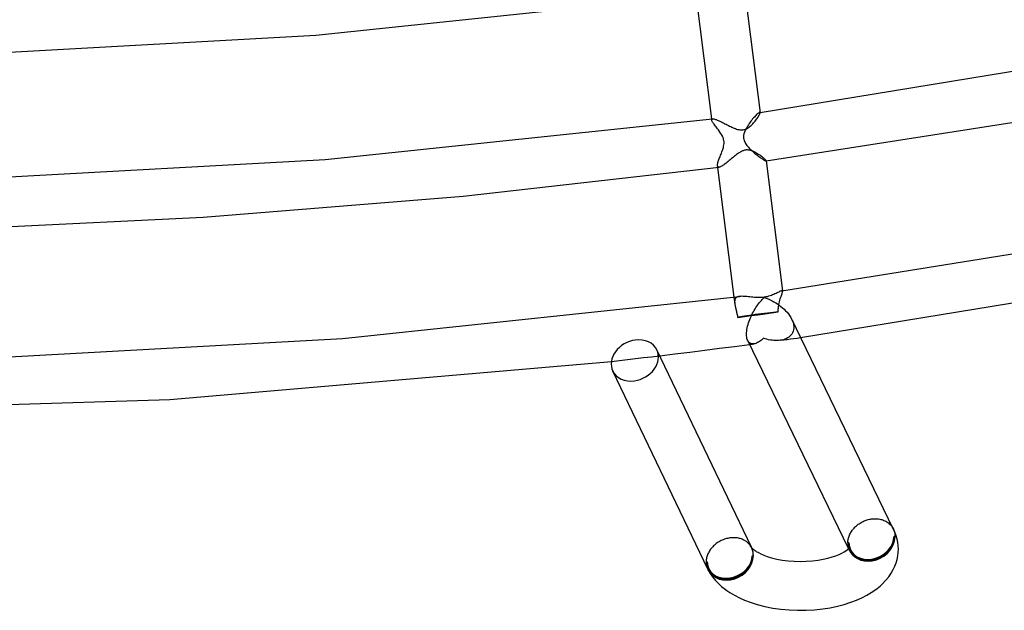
# Model space of a CAD drawing. Header units: millimetres. Extents: x -374 to 374, y -188 to 321.
# Tile 39 of 112: x 28 to 108, y -188 to -140. Entities that reach past the tile are written whole.
import ezdxf

# ---------------------------------------------------------------- set-up
doc = ezdxf.new("R2010")
doc.units = ezdxf.units.MM
doc.layers.add('HIDDEN', color=7, linetype='Continuous')
doc.layers.add('THICK', color=7, linetype='Continuous')

msp = doc.modelspace()

# ---------------------------------------------------------------- linework, layer by layer
at = {"layer": 'HIDDEN'}
for p, q in [((88.061, -147.42), (87.997, -147.492)), ((88.124, -147.354), (88.061, -147.42)), ((88.183, -147.295), (88.124, -147.354)), ((88.238, -147.243), (88.183, -147.295)), ((88.288, -147.199), (88.238, -147.243)), ((88.333, -147.164), (88.288, -147.199)), ((88.372, -147.137), (88.333, -147.164)), ((88.405, -147.12), (88.372, -147.137)), ((88.431, -147.112), (88.405, -147.12)), ((88.441, -147.112), (88.431, -147.112)), ((88.431, -147.112), (88.436, -147.112)), ((88.436, -147.112), (88.441, -147.111)), ((88.441, -147.111), (88.446, -147.11)), ((88.448, -147.113), (88.441, -147.112)), ((88.446, -147.11), (88.451, -147.11)), ((88.455, -147.117), (88.448, -147.113)), ((88.451, -147.11), (88.456, -147.109)), ((88.46, -147.122), (88.455, -147.117)), ((88.456, -147.109), (88.461, -147.108)), ((88.463, -147.129), (88.46, -147.122)), ((88.465, -147.138), (88.463, -147.129)), ((84.497, -147.639), (84.507, -147.718)), ((84.506, -147.694), (84.509, -147.674)), ((84.507, -147.718), (84.506, -147.694)), ((84.515, -147.756), (84.507, -147.718)), ((84.509, -147.674), (84.518, -147.657)), ((84.531, -147.799), (84.515, -147.756)), ((84.518, -147.657), (84.531, -147.644)), ((84.531, -147.644), (84.55, -147.635)), ((84.555, -147.848), (84.531, -147.799)), ((84.55, -147.635), (84.573, -147.629)), ((84.585, -147.901), (84.555, -147.848)), ((84.621, -147.959), (84.585, -147.901)), ((84.663, -148.021), (84.621, -147.959)), ((84.71, -148.087), (84.663, -148.021)), ((84.761, -148.157), (84.71, -148.087)), ((84.816, -148.23), (84.761, -148.157)), ((84.874, -148.306), (84.816, -148.23)), ((87.443, -148.229), (87.345, -148.395)), ((87.51, -148.126), (87.443, -148.229)), ((87.579, -148.024), (87.51, -148.126)), ((87.649, -147.925), (87.579, -148.024)), ((87.719, -147.83), (87.649, -147.925)), ((87.79, -147.739), (87.719, -147.83)), ((87.86, -147.651), (87.79, -147.739)), ((87.929, -147.569), (87.86, -147.651)), ((87.997, -147.492), (87.929, -147.569)), ((84.934, -148.385), (84.874, -148.306)), ((84.996, -148.466), (84.934, -148.385)), ((85.059, -148.549), (84.996, -148.466)), ((85.151, -148.674), (85.059, -148.549)), ((85.239, -148.802), (85.151, -148.674)), ((85.319, -148.929), (85.239, -148.802)), ((85.386, -149.054), (85.319, -148.929)), ((87.118, -149.014), (87.111, -149.126)), ((87.143, -148.88), (87.118, -149.014)), ((87.191, -148.725), (87.143, -148.88)), ((87.26, -148.561), (87.191, -148.725)), ((87.345, -148.395), (87.26, -148.561)), ((85.44, -149.174), (85.386, -149.054)), ((85.481, -149.293), (85.44, -149.174)), ((85.507, -149.412), (85.481, -149.293)), ((85.485, -149.885), (85.506, -149.776)), ((85.506, -149.776), (85.518, -149.658)), ((85.519, -149.534), (85.507, -149.412)), ((85.518, -149.658), (85.519, -149.534)), ((87.111, -149.126), (87.116, -149.222)), ((87.116, -149.222), (87.132, -149.314)), ((87.132, -149.314), (87.157, -149.404)), ((87.157, -149.404), (87.191, -149.492)), ((87.191, -149.492), (87.233, -149.577)), ((87.233, -149.577), (87.281, -149.66)), ((87.281, -149.66), (87.335, -149.74)), ((87.335, -149.74), (87.392, -149.817)), ((87.392, -149.817), (87.452, -149.89)), ((85.197, -150.711), (85.233, -150.621)), ((85.233, -150.621), (85.27, -150.529)), ((85.27, -150.529), (85.306, -150.437)), ((85.306, -150.437), (85.341, -150.345)), ((85.341, -150.345), (85.375, -150.253)), ((85.375, -150.253), (85.407, -150.162)), ((85.407, -150.162), (85.436, -150.072)), ((85.436, -150.072), (85.461, -149.983)), ((85.461, -149.983), (85.485, -149.885)), ((87.452, -149.89), (87.516, -149.964)), ((87.516, -149.964), (87.584, -150.037)), ((87.584, -150.037), (87.656, -150.111)), ((87.656, -150.111), (87.731, -150.184)), ((87.731, -150.184), (87.808, -150.256)), ((87.808, -150.256), (87.888, -150.328)), ((87.888, -150.328), (87.968, -150.398)), ((87.968, -150.398), (88.05, -150.467)), ((88.05, -150.467), (88.131, -150.534)), ((88.131, -150.534), (88.21, -150.598)), ((88.21, -150.598), (88.289, -150.659)), ((84.977, -151.44), (84.981, -151.389)), ((84.98, -151.484), (84.977, -151.44)), ((84.981, -151.389), (84.989, -151.332)), ((84.989, -151.332), (85.003, -151.27)), ((85.003, -151.27), (85.02, -151.202)), ((85.02, -151.202), (85.042, -151.13)), ((85.042, -151.13), (85.068, -151.053)), ((85.068, -151.053), (85.096, -150.972)), ((85.096, -150.972), (85.128, -150.888)), ((85.128, -150.888), (85.162, -150.801)), ((85.162, -150.801), (85.197, -150.711)), ((88.289, -150.659), (88.365, -150.717)), ((88.365, -150.717), (88.439, -150.772)), ((88.439, -150.772), (88.51, -150.823)), ((88.51, -150.823), (88.577, -150.87)), ((88.577, -150.87), (88.641, -150.913)), ((88.641, -150.913), (88.7, -150.952)), ((88.7, -150.952), (88.754, -150.986)), ((88.754, -150.986), (88.803, -151.015)), ((88.803, -151.015), (88.846, -151.039)), ((88.846, -151.039), (88.883, -151.058)), ((88.883, -151.058), (88.913, -151.07)), ((88.913, -151.07), (88.935, -151.077)), ((88.935, -151.077), (88.95, -151.079)), ((88.95, -151.079), (88.953, -151.078)), ((88.95, -151.079), (88.952, -151.078)), ((88.952, -151.078), (88.953, -151.078)), ((88.953, -151.078), (88.955, -151.077)), ((88.953, -151.078), (88.955, -151.078)), ((88.955, -151.077), (88.957, -151.075)), ((88.955, -151.078), (88.957, -151.078)), ((88.957, -151.075), (88.958, -151.073)), ((88.957, -151.078), (88.958, -151.077)), ((88.958, -151.073), (88.959, -151.07)), ((88.958, -151.077), (88.96, -151.077)), ((88.959, -151.07), (88.959, -151.067)), ((84.987, -151.521), (84.98, -151.484)), ((84.98, -151.485), (84.995, -151.608)), ((85.001, -151.551), (84.987, -151.521)), ((85.021, -151.573), (85.001, -151.551)), ((85.046, -151.587), (85.021, -151.573)), ((85.078, -151.594), (85.046, -151.587)), ((85.116, -151.592), (85.078, -151.594)), ((90.257, -161.706), (90.241, -161.708)), ((90.271, -161.708), (90.257, -161.706)), ((90.261, -161.942), (90.28, -161.879)), ((90.282, -161.713), (90.271, -161.708)), ((90.28, -161.879), (90.293, -161.825)), ((90.291, -161.722), (90.282, -161.713)), ((90.296, -161.733), (90.291, -161.722)), ((90.293, -161.825), (90.3, -161.781)), ((90.294, -161.7), (90.3, -161.748)), ((90.3, -161.748), (90.296, -161.733)), ((90.3, -161.781), (90.3, -161.748)), ((86.329, -162.23), (86.395, -162.754)), ((86.39, -162.505), (86.384, -162.582)), ((86.384, -162.582), (86.386, -162.664)), ((86.386, -162.664), (86.395, -162.754)), ((86.405, -162.436), (86.39, -162.505)), ((86.428, -162.375), (86.405, -162.436)), ((86.461, -162.321), (86.428, -162.375)), ((86.504, -162.276), (86.461, -162.321)), ((86.558, -162.238), (86.504, -162.276)), ((86.622, -162.208), (86.558, -162.238)), ((86.695, -162.186), (86.622, -162.208)), ((86.777, -162.172), (86.695, -162.186)), ((90.014, -162.786), (90.028, -162.718)), ((90.028, -162.718), (90.057, -162.6)), ((90.057, -162.6), (90.087, -162.487)), ((90.087, -162.487), (90.119, -162.38)), ((90.119, -162.38), (90.151, -162.278)), ((90.151, -162.278), (90.182, -162.182)), ((90.182, -162.182), (90.211, -162.094)), ((90.211, -162.094), (90.238, -162.014)), ((90.238, -162.014), (90.261, -161.942)), ((86.395, -162.754), (86.404, -162.82)), ((86.404, -162.82), (86.416, -162.889)), ((86.416, -162.889), (86.431, -162.961)), ((86.431, -162.961), (86.447, -163.036)), ((86.447, -163.036), (86.465, -163.114)), ((86.465, -163.114), (86.484, -163.193)), ((86.484, -163.193), (86.499, -163.257)), ((86.499, -163.257), (86.515, -163.323)), ((86.515, -163.323), (86.531, -163.39)), ((86.531, -163.39), (86.547, -163.458)), ((86.547, -163.458), (86.563, -163.527)), ((86.563, -163.527), (86.578, -163.598)), ((88.844, -163.593), (89.396, -163.519)), ((89.396, -163.519), (89.951, -163.444)), ((89.95, -163.368), (89.952, -163.293)), ((89.951, -163.444), (89.95, -163.368)), ((89.952, -163.293), (89.955, -163.218)), ((89.955, -163.218), (89.961, -163.143)), ((89.961, -163.143), (89.968, -163.07)), ((89.968, -163.07), (89.977, -162.997)), ((89.977, -162.997), (89.988, -162.926)), ((89.988, -162.926), (90, -162.855)), ((90, -162.855), (90.014, -162.786)), ((86.578, -163.598), (86.593, -163.669)), ((86.593, -163.669), (86.608, -163.742)), ((86.608, -163.742), (86.622, -163.815)), ((86.622, -163.815), (86.635, -163.888)), ((86.635, -163.888), (87.191, -163.814)), ((87.191, -163.814), (87.744, -163.74)), ((87.744, -163.74), (88.294, -163.666)), ((88.294, -163.666), (88.844, -163.593)), ((91.05, -164.032), (91.095, -164.131)), ((91.095, -164.131), (91.134, -164.231)), ((91.134, -164.231), (91.166, -164.331)), ((91.166, -164.331), (91.191, -164.431)), ((91.128, -165.14), (91.068, -165.246)), ((91.174, -165.023), (91.128, -165.14)), ((91.205, -164.899), (91.174, -165.023)), ((91.191, -164.431), (91.209, -164.531)), ((91.221, -164.767), (91.205, -164.899)), ((91.209, -164.531), (91.22, -164.629)), ((91.22, -164.629), (91.221, -164.767)), ((87.5, -165.862), (87.455, -165.786)), ((87.552, -165.926), (87.5, -165.862)), ((87.609, -165.976), (87.552, -165.926)), ((88.263, -165.948), (88.186, -165.984)), ((88.342, -165.905), (88.263, -165.948)), ((88.421, -165.855), (88.342, -165.905)), ((88.502, -165.799), (88.421, -165.855)), ((88.582, -165.737), (88.502, -165.799)), ((88.663, -165.67), (88.582, -165.737)), ((88.745, -165.597), (88.663, -165.67)), ((88.885, -165.64), (88.745, -165.597)), ((89.026, -165.678), (88.885, -165.64)), ((89.166, -165.71), (89.026, -165.678)), ((89.306, -165.737), (89.166, -165.71)), ((89.445, -165.757), (89.306, -165.737)), ((89.583, -165.771), (89.445, -165.757)), ((89.719, -165.779), (89.583, -165.771)), ((89.854, -165.78), (89.719, -165.779)), ((89.986, -165.774), (89.854, -165.78)), ((90.116, -165.762), (89.986, -165.774)), ((90.245, -165.74), (90.116, -165.762)), ((90.128, -165.76), (90.403, -165.723)), ((90.371, -165.711), (90.245, -165.74)), ((90.491, -165.673), (90.371, -165.711)), ((90.403, -165.723), (90.678, -165.685)), ((90.607, -165.627), (90.491, -165.673)), ((90.716, -165.57), (90.607, -165.627)), ((90.678, -165.685), (90.953, -165.647)), ((90.818, -165.505), (90.716, -165.57)), ((90.912, -165.428), (90.818, -165.505)), ((90.996, -165.342), (90.912, -165.428)), ((90.953, -165.647), (91.228, -165.61)), ((91.068, -165.246), (90.996, -165.342)), ((91.228, -165.61), (91.503, -165.572)), ((91.503, -165.572), (91.778, -165.534)), ((87.606, -166.097), (87.664, -166.089)), ((87.672, -166.013), (87.609, -165.976)), ((87.664, -166.089), (87.722, -166.082)), ((87.739, -166.039), (87.672, -166.013)), ((87.722, -166.082), (87.78, -166.074)), ((87.81, -166.053), (87.739, -166.039)), ((87.78, -166.074), (87.838, -166.066)), ((87.884, -166.057), (87.81, -166.053)), ((87.838, -166.066), (87.896, -166.059)), ((87.96, -166.05), (87.884, -166.057)), ((87.896, -166.059), (87.954, -166.051)), ((88.034, -166.036), (87.96, -166.05)), ((88.109, -166.014), (88.034, -166.036)), ((88.186, -165.984), (88.109, -166.014)), ((76.303, -167.483), (76.962, -167.408)), ((76.962, -167.408), (77.62, -167.332)), ((77.62, -167.332), (78.278, -167.256)), ((78.278, -167.256), (78.936, -167.178)), ((78.936, -167.178), (79.594, -167.101)), ((79.594, -167.101), (80.251, -167.022)), ((99.354, -181.163), (99.357, -181.17)), ((99.357, -181.17), (99.361, -181.176)), ((99.369, -181.194), (99.36, -181.175)), ((99.361, -181.176), (99.364, -181.183)), ((99.364, -181.183), (99.368, -181.19)), ((99.368, -181.19), (99.371, -181.197)), ((99.371, -181.197), (99.374, -181.204)), ((99.374, -181.204), (99.41, -181.286)), ((99.41, -181.286), (99.44, -181.37)), ((99.507, -181.818), (99.41, -181.831)), ((99.44, -181.37), (99.465, -181.457)), ((99.465, -181.457), (99.484, -181.545)), ((99.484, -181.545), (99.497, -181.635)), ((99.497, -181.635), (99.505, -181.726)), ((99.505, -181.726), (99.507, -181.818)), ((87.756, -182.704), (87.75, -182.692)), ((87.781, -182.752), (87.755, -182.698)), ((87.762, -182.715), (87.756, -182.704)), ((87.768, -182.726), (87.762, -182.715)), ((87.774, -182.738), (87.768, -182.726)), ((87.779, -182.749), (87.774, -182.738)), ((87.785, -182.761), (87.779, -182.749)), ((87.82, -182.843), (87.785, -182.761)), ((87.85, -182.926), (87.82, -182.843)), ((95.74, -182.323), (95.643, -182.336)), ((95.775, -182.949), (95.706, -182.806)), ((95.781, -182.811), (95.779, -182.853)), ((95.779, -182.853), (95.781, -182.893)), ((95.786, -182.772), (95.781, -182.811)), ((95.794, -182.737), (95.786, -182.772)), ((95.802, -182.709), (95.794, -182.737)), ((95.809, -182.691), (95.802, -182.709)), ((95.812, -182.685), (95.809, -182.691)), ((87.819, -183.384), (87.916, -183.371)), ((87.874, -183.012), (87.85, -182.926)), ((87.893, -183.1), (87.874, -183.012)), ((87.906, -183.189), (87.893, -183.1)), ((87.914, -183.279), (87.906, -183.189)), ((87.916, -183.371), (87.914, -183.279)), ((95.781, -182.893), (95.785, -182.93)), ((95.785, -182.93), (95.792, -182.964)), ((95.792, -182.964), (95.8, -182.991)), ((95.8, -182.991), (95.807, -183.011)), ((95.807, -183.011), (95.812, -183.021)), ((95.812, -183.021), (95.812, -183.022)), ((84.052, -183.889), (84.148, -183.876))]:
    msp.add_line(p, q, dxfattribs=at)
for centre, start, end in [((97.575, -182.077), 205.86095, 208.19214), ((85.984, -183.63), 205.57739, 208.19197)]:
    msp.add_arc(centre, 1.9, start, end, dxfattribs=at)
for centre, major_axis, ratio, start_param, end_param in [((88.526, -163.673), (-1.984, -0.249), 0.035887, -2.376367, -1.344584), ((88.526, -163.673), (-1.984, -0.249), 0.035887, -1.344584, -0.3128), ((78.219, -167.409), (1.804, 0.864), 0.801404, -1.954918, -0.000048), ((78.219, -167.409), (1.804, 0.864), 0.801404, 3.141544, 4.328267), ((97.575, -182.077), (-1.763, -0.945), 0.836516, 0.000028, 2.720164), ((97.575, -182.077), (1.71, 0.829), 0.805712, 3.141565, 5.895092), ((97.575, -182.077), (1.675, 0.897), 0.836516, -3.141481, -0.421429), ((97.575, -182.077), (-1.8, -0.872), 0.805712, 1.182703, 2.753499), ((97.575, -182.077), (-1.8, -0.872), 0.805712, -0.101097, -0.000028), ((97.575, -182.077), (-1.763, -0.945), 0.836516, -0.146389, 0.000028), ((97.575, -182.077), (1.71, 0.829), 0.805712, 2.753499, 3.141565), ((97.575, -182.077), (1.675, 0.897), 0.836516, 2.720164, 3.141704), ((85.984, -183.63), (-1.763, -0.945), 0.836516, 0.000028, 2.720164), ((85.984, -183.63), (-1.714, -0.82), 0.801404, -0.000048, 2.757471), ((85.984, -183.63), (-1.675, -0.897), 0.836516, 0.000112, 2.720164), ((85.984, -183.63), (-1.804, -0.864), 0.801404, 1.186674, 2.757471), ((97.575, -182.077), (-1.8, -0.872), 0.805712, -0.000028, 1.182703), ((85.984, -183.63), (-1.714, -0.82), 0.801404, -0.384122, -0.000048), ((85.984, -183.63), (-1.675, -0.897), 0.836516, -0.421429, 0.000112), ((85.984, -183.63), (-1.804, -0.864), 0.801404, 0.026542, 1.186674)]:
    msp.add_ellipse(centre, major_axis=major_axis, ratio=ratio, start_param=start_param, end_param=end_param, dxfattribs=at)
at = {"layer": 'THICK'}
for p, q in [((52.123, -140.793), (83.383, -137.505)), ((83.206, -137.365), (84.497, -147.639)), ((87.191, -136.992), (88.465, -147.138)), ((20.279, -142.555), (52.123, -140.793)), ((88.461, -147.108), (119.303, -142.058)), ((88.323, -147.463), (88.361, -147.399)), ((88.361, -147.399), (88.394, -147.34)), ((88.394, -147.34), (88.421, -147.287)), ((88.421, -147.287), (88.442, -147.239)), ((88.442, -147.239), (88.456, -147.198)), ((88.456, -147.198), (88.464, -147.164)), ((88.464, -147.164), (88.465, -147.138)), ((52.875, -150.963), (84.573, -147.629)), ((84.573, -147.629), (84.609, -147.628)), ((84.609, -147.628), (84.653, -147.633)), ((84.653, -147.633), (84.704, -147.644)), ((84.704, -147.644), (84.761, -147.66)), ((84.761, -147.66), (84.825, -147.681)), ((84.825, -147.681), (84.894, -147.707)), ((84.894, -147.707), (84.969, -147.738)), ((84.969, -147.738), (85.048, -147.773)), ((85.048, -147.773), (85.131, -147.811)), ((85.131, -147.811), (85.218, -147.852)), ((85.218, -147.852), (85.308, -147.896)), ((85.308, -147.896), (85.401, -147.943)), ((85.401, -147.943), (85.496, -147.991)), ((85.496, -147.991), (85.591, -148.039)), ((85.591, -148.039), (85.688, -148.089)), ((85.688, -148.089), (85.785, -148.138)), ((85.785, -148.138), (85.881, -148.187)), ((85.881, -148.187), (85.978, -148.234)), ((85.978, -148.234), (86.073, -148.28)), ((87.665, -148.247), (87.737, -148.183)), ((87.737, -148.183), (87.807, -148.115)), ((87.807, -148.115), (87.875, -148.044)), ((87.875, -148.044), (87.942, -147.971)), ((87.942, -147.971), (88.006, -147.897)), ((88.006, -147.897), (88.067, -147.822)), ((88.067, -147.822), (88.125, -147.748)), ((88.125, -147.748), (88.181, -147.674)), ((88.181, -147.674), (88.232, -147.601)), ((88.232, -147.601), (88.279, -147.531)), ((88.279, -147.531), (88.323, -147.463)), ((88.96, -151.077), (111.786, -147.505)), ((86.073, -148.28), (86.168, -148.324)), ((86.168, -148.324), (86.261, -148.366)), ((86.261, -148.366), (86.353, -148.405)), ((86.353, -148.405), (86.445, -148.44)), ((86.445, -148.44), (86.537, -148.472)), ((86.537, -148.472), (86.627, -148.5)), ((86.627, -148.5), (86.717, -148.522)), ((86.717, -148.522), (86.807, -148.538)), ((86.807, -148.538), (86.897, -148.548)), ((86.897, -148.548), (86.988, -148.55)), ((86.988, -148.55), (87.078, -148.542)), ((87.078, -148.542), (87.174, -148.524)), ((87.174, -148.524), (87.266, -148.495)), ((87.266, -148.495), (87.354, -148.457)), ((87.354, -148.457), (87.438, -148.412)), ((87.438, -148.412), (87.517, -148.362)), ((87.517, -148.362), (87.592, -148.307)), ((87.592, -148.307), (87.665, -148.247)), ((86.452, -150.634), (86.367, -150.701)), ((86.535, -150.57), (86.452, -150.634)), ((86.62, -150.506), (86.535, -150.57)), ((86.708, -150.445), (86.62, -150.506)), ((86.797, -150.387), (86.708, -150.445)), ((86.843, -150.36), (86.797, -150.387)), ((86.89, -150.333), (86.843, -150.36)), ((86.937, -150.308), (86.89, -150.333)), ((86.985, -150.285), (86.937, -150.308)), ((87.033, -150.264), (86.985, -150.285)), ((87.083, -150.245), (87.033, -150.264)), ((87.133, -150.228), (87.083, -150.245)), ((87.183, -150.214), (87.133, -150.228)), ((87.234, -150.203), (87.183, -150.214)), ((87.285, -150.194), (87.234, -150.203)), ((87.339, -150.189), (87.285, -150.194)), ((87.392, -150.186), (87.339, -150.189)), ((87.445, -150.187), (87.392, -150.186)), ((87.496, -150.191), (87.445, -150.187)), ((87.546, -150.197), (87.496, -150.191)), ((87.595, -150.206), (87.546, -150.197)), ((87.642, -150.216), (87.595, -150.206)), ((87.688, -150.228), (87.642, -150.216)), ((87.733, -150.242), (87.688, -150.228)), ((87.776, -150.256), (87.733, -150.242)), ((87.864, -150.29), (87.776, -150.256)), ((87.952, -150.329), (87.864, -150.29)), ((88.04, -150.372), (87.952, -150.329)), ((88.126, -150.419), (88.04, -150.372)), ((88.212, -150.468), (88.126, -150.419)), ((88.295, -150.52), (88.212, -150.468)), ((88.375, -150.572), (88.295, -150.52)), ((88.452, -150.624), (88.375, -150.572)), ((88.524, -150.675), (88.452, -150.624)), ((20.578, -152.751), (52.875, -150.963)), ((85.464, -151.422), (85.394, -151.468)), ((85.537, -151.371), (85.464, -151.422)), ((85.612, -151.316), (85.537, -151.371)), ((85.691, -151.256), (85.612, -151.316)), ((85.772, -151.192), (85.691, -151.256)), ((85.855, -151.125), (85.772, -151.192)), ((85.94, -151.055), (85.855, -151.125)), ((86.025, -150.984), (85.94, -151.055)), ((86.111, -150.913), (86.025, -150.984)), ((86.197, -150.841), (86.111, -150.913)), ((86.282, -150.771), (86.197, -150.841)), ((86.367, -150.701), (86.282, -150.771)), ((88.592, -150.725), (88.524, -150.675)), ((88.655, -150.774), (88.592, -150.725)), ((88.713, -150.82), (88.655, -150.774)), ((88.766, -150.864), (88.713, -150.82)), ((88.813, -150.905), (88.766, -150.864)), ((88.855, -150.943), (88.813, -150.905)), ((88.89, -150.977), (88.855, -150.943)), ((88.918, -151.007), (88.89, -150.977)), ((88.939, -151.033), (88.918, -151.007)), ((88.953, -151.053), (88.939, -151.033)), ((88.959, -151.067), (88.953, -151.053)), ((88.959, -151.068), (90.294, -161.7)), ((64.161, -153.979), (85.116, -151.592)), ((84.995, -151.608), (86.329, -162.23)), ((85.161, -151.583), (85.116, -151.592)), ((85.212, -151.565), (85.161, -151.583)), ((85.268, -151.539), (85.212, -151.565)), ((85.329, -151.507), (85.268, -151.539)), ((85.394, -151.468), (85.329, -151.507)), ((42.892, -155.694), (64.161, -153.979)), ((21.414, -156.726), (42.892, -155.694)), ((90.241, -161.707), (118.778, -157.123)), ((91.778, -165.534), (122.704, -160.455)), ((89.775, -161.927), (89.687, -161.969)), ((89.856, -161.887), (89.775, -161.927)), ((89.931, -161.848), (89.856, -161.887)), ((90, -161.812), (89.931, -161.848)), ((90.062, -161.78), (90, -161.812)), ((90.118, -161.753), (90.062, -161.78)), ((90.166, -161.731), (90.118, -161.753)), ((90.207, -161.716), (90.166, -161.731)), ((90.241, -161.708), (90.207, -161.716)), ((54.292, -165.6), (86.776, -162.172)), ((86.863, -162.164), (86.777, -162.172)), ((86.957, -162.161), (86.863, -162.164)), ((87.056, -162.163), (86.957, -162.161)), ((87.161, -162.169), (87.056, -162.163)), ((87.271, -162.178), (87.161, -162.169)), ((87.386, -162.189), (87.271, -162.178)), ((87.505, -162.202), (87.386, -162.189)), ((87.627, -162.215), (87.505, -162.202)), ((87.753, -162.228), (87.627, -162.215)), ((87.88, -162.24), (87.753, -162.228)), ((88.01, -162.251), (87.88, -162.24)), ((88.141, -162.259), (88.01, -162.251)), ((88.272, -162.263), (88.141, -162.259)), ((88.404, -162.264), (88.272, -162.263)), ((88.342, -162.775), (88.417, -162.678)), ((88.536, -162.26), (88.404, -162.264)), ((88.417, -162.678), (88.493, -162.584)), ((88.493, -162.584), (88.57, -162.495)), ((88.668, -162.251), (88.536, -162.26)), ((88.57, -162.495), (88.648, -162.409)), ((88.648, -162.409), (88.727, -162.328)), ((88.798, -162.236), (88.668, -162.251)), ((88.727, -162.328), (88.805, -162.252)), ((88.924, -162.216), (88.798, -162.236)), ((88.805, -162.252), (88.967, -162.309)), ((89.047, -162.191), (88.924, -162.216)), ((88.967, -162.309), (89.128, -162.373)), ((89.167, -162.162), (89.047, -162.191)), ((89.128, -162.373), (89.287, -162.444)), ((89.281, -162.128), (89.167, -162.162)), ((89.391, -162.091), (89.281, -162.128)), ((89.287, -162.444), (89.444, -162.52)), ((89.495, -162.052), (89.391, -162.091)), ((89.444, -162.52), (89.597, -162.603)), ((89.594, -162.011), (89.495, -162.052)), ((89.687, -161.969), (89.594, -162.011)), ((89.597, -162.603), (89.747, -162.692)), ((89.747, -162.692), (89.893, -162.786)), ((87.859, -163.549), (87.923, -163.428)), ((87.923, -163.428), (87.989, -163.311)), ((87.989, -163.311), (88.056, -163.198)), ((88.056, -163.198), (88.125, -163.087)), ((88.125, -163.087), (88.196, -162.98)), ((88.196, -162.98), (88.268, -162.876)), ((88.268, -162.876), (88.342, -162.775)), ((89.893, -162.786), (90.034, -162.885)), ((90.034, -162.885), (90.171, -162.99)), ((90.171, -162.99), (90.304, -163.1)), ((90.304, -163.1), (90.432, -163.217)), ((90.432, -163.217), (90.555, -163.34)), ((90.555, -163.34), (90.671, -163.468)), ((90.671, -163.468), (90.78, -163.602)), ((87.487, -164.474), (87.529, -164.336)), ((87.529, -164.336), (87.575, -164.2)), ((87.575, -164.2), (87.626, -164.064)), ((87.626, -164.064), (87.68, -163.931)), ((87.68, -163.931), (87.737, -163.801)), ((87.737, -163.801), (87.797, -163.673)), ((87.797, -163.673), (87.859, -163.549)), ((90.78, -163.602), (90.881, -163.741)), ((90.881, -163.741), (90.971, -163.884)), ((90.971, -163.884), (91.05, -164.032)), ((99.36, -181.175), (91.052, -164.036)), ((87.358, -165.276), (87.363, -165.146)), ((87.363, -165.146), (87.374, -165.018)), ((87.374, -165.018), (87.393, -164.885)), ((87.393, -164.885), (87.418, -164.75)), ((87.418, -164.75), (87.45, -164.613)), ((87.45, -164.613), (87.487, -164.474)), ((21.19, -167.439), (54.292, -165.6)), ((87.362, -165.398), (87.358, -165.276)), ((87.374, -165.511), (87.362, -165.398)), ((87.394, -165.614), (87.374, -165.511)), ((87.421, -165.705), (87.394, -165.614)), ((87.455, -165.786), (87.421, -165.705)), ((95.706, -182.806), (87.452, -165.781)), ((87.755, -182.698), (80.023, -166.545)), ((81.48, -166.874), (82.708, -166.723)), ((82.708, -166.723), (83.934, -166.57)), ((83.934, -166.57), (85.159, -166.414)), ((85.159, -166.414), (86.383, -166.257)), ((86.383, -166.257), (87.606, -166.097)), ((40.165, -170.591), (76.303, -167.483)), ((80.251, -167.022), (81.48, -166.874)), ((84.18, -184.493), (76.415, -168.272)), ((3.457, -171.759), (40.165, -170.591)), ((97.147, -180.477), (97.234, -180.45)), ((97.234, -180.45), (97.322, -180.425)), ((97.322, -180.425), (97.411, -180.404)), ((97.411, -180.404), (97.501, -180.387)), ((97.501, -180.387), (97.59, -180.373)), ((97.59, -180.373), (97.687, -180.363)), ((97.687, -180.363), (97.783, -180.356)), ((97.783, -180.356), (97.879, -180.354)), ((97.879, -180.354), (97.975, -180.356)), ((97.975, -180.356), (98.069, -180.363)), ((98.069, -180.363), (98.162, -180.374)), ((98.162, -180.374), (98.254, -180.389)), ((98.254, -180.389), (98.344, -180.409)), ((98.344, -180.409), (98.432, -180.432)), ((98.432, -180.432), (98.518, -180.46)), ((98.518, -180.46), (98.601, -180.492)), ((95.989, -181.326), (96.042, -181.255)), ((96.042, -181.255), (96.098, -181.186)), ((96.098, -181.186), (96.157, -181.119)), ((96.157, -181.119), (96.219, -181.054)), ((96.219, -181.054), (96.284, -180.991)), ((96.284, -180.991), (96.352, -180.93)), ((96.352, -180.93), (96.422, -180.872)), ((96.422, -180.872), (96.495, -180.816)), ((96.495, -180.816), (96.57, -180.764)), ((96.57, -180.764), (96.647, -180.713)), ((96.647, -180.713), (96.727, -180.666)), ((96.727, -180.666), (96.808, -180.622)), ((96.808, -180.622), (96.891, -180.581)), ((96.891, -180.581), (96.975, -180.543)), ((96.975, -180.543), (97.06, -180.509)), ((97.06, -180.509), (97.147, -180.477)), ((98.601, -180.492), (98.682, -180.527)), ((98.682, -180.527), (98.76, -180.567)), ((98.76, -180.567), (98.835, -180.61)), ((98.835, -180.61), (98.907, -180.658)), ((98.907, -180.658), (98.975, -180.708)), ((98.975, -180.708), (99.04, -180.763)), ((99.04, -180.763), (99.102, -180.82)), ((99.102, -180.82), (99.159, -180.88)), ((99.159, -180.88), (99.212, -180.944)), ((99.212, -180.944), (99.262, -181.01)), ((99.262, -181.01), (99.307, -181.079)), ((99.307, -181.079), (99.348, -181.151)), ((99.489, -181.447), (99.348, -181.151)), ((85.457, -182.072), (85.369, -182.109)), ((85.546, -182.039), (85.457, -182.072)), ((85.636, -182.01), (85.546, -182.039)), ((85.726, -181.985), (85.636, -182.01)), ((85.817, -181.963), (85.726, -181.985)), ((85.909, -181.944), (85.817, -181.963)), ((86.001, -181.93), (85.909, -181.944)), ((86.089, -181.92), (86.001, -181.93)), ((86.177, -181.913), (86.089, -181.92)), ((86.265, -181.91), (86.177, -181.913)), ((86.351, -181.911), (86.265, -181.91)), ((86.437, -181.915), (86.351, -181.911)), ((86.522, -181.923), (86.437, -181.915)), ((86.606, -181.934), (86.522, -181.923)), ((86.689, -181.949), (86.606, -181.934)), ((86.77, -181.967), (86.689, -181.949)), ((86.85, -181.989), (86.77, -181.967)), ((86.928, -182.014), (86.85, -181.989)), ((87.004, -182.043), (86.928, -182.014)), ((87.078, -182.074), (87.004, -182.043)), ((95.663, -182.097), (95.678, -182.018)), ((95.678, -182.018), (95.697, -181.938)), ((95.697, -181.938), (95.72, -181.859)), ((95.72, -181.859), (95.748, -181.78)), ((95.748, -181.78), (95.778, -181.702)), ((95.778, -181.702), (95.813, -181.624)), ((95.813, -181.624), (95.852, -181.548)), ((95.852, -181.548), (95.894, -181.472)), ((95.894, -181.472), (95.94, -181.399)), ((95.94, -181.399), (95.989, -181.326)), ((99.601, -181.745), (99.489, -181.447)), ((99.68, -182.022), (99.601, -181.745)), ((99.735, -182.301), (99.68, -182.022)), ((84.421, -182.856), (84.369, -182.93)), ((84.476, -182.784), (84.421, -182.856)), ((84.536, -182.714), (84.476, -182.784)), ((84.598, -182.646), (84.536, -182.714)), ((84.664, -182.58), (84.598, -182.646)), ((84.732, -182.516), (84.664, -182.58)), ((84.804, -182.455), (84.732, -182.516)), ((84.878, -182.396), (84.804, -182.455)), ((84.955, -182.341), (84.878, -182.396)), ((85.033, -182.288), (84.955, -182.341)), ((85.114, -182.239), (85.033, -182.288)), ((85.197, -182.192), (85.114, -182.239)), ((85.282, -182.149), (85.197, -182.192)), ((85.369, -182.109), (85.282, -182.149)), ((87.149, -182.11), (87.078, -182.074)), ((87.218, -182.148), (87.149, -182.11)), ((87.284, -182.189), (87.218, -182.148)), ((87.348, -182.234), (87.284, -182.189)), ((87.409, -182.281), (87.348, -182.234)), ((87.467, -182.331), (87.409, -182.281)), ((87.522, -182.384), (87.467, -182.331)), ((87.574, -182.44), (87.522, -182.384)), ((87.622, -182.498), (87.574, -182.44)), ((87.667, -182.558), (87.622, -182.498)), ((87.709, -182.62), (87.667, -182.558)), ((87.746, -182.685), (87.709, -182.62)), ((87.746, -182.685), (87.749, -182.69)), ((87.749, -182.69), (87.762, -182.707)), ((87.762, -182.707), (87.795, -182.748)), ((87.795, -182.748), (87.855, -182.808)), ((87.855, -182.808), (87.906, -182.854)), ((87.906, -182.854), (87.972, -182.906)), ((95.49, -182.976), (95.621, -182.879)), ((95.621, -182.879), (95.687, -182.823)), ((95.643, -182.336), (95.646, -182.257)), ((95.646, -182.257), (95.652, -182.177)), ((95.652, -182.177), (95.663, -182.097)), ((95.687, -182.823), (95.735, -182.777)), ((95.735, -182.777), (95.785, -182.723)), ((95.785, -182.723), (95.806, -182.695)), ((95.806, -182.695), (95.812, -182.685)), ((99.768, -182.577), (99.735, -182.301)), ((99.779, -182.853), (99.768, -182.577)), ((99.768, -183.13), (99.779, -182.853)), ((84.074, -183.644), (84.062, -183.726)), ((84.09, -183.562), (84.074, -183.644)), ((84.111, -183.481), (84.09, -183.562)), ((84.135, -183.4), (84.111, -183.481)), ((84.164, -183.319), (84.135, -183.4)), ((84.197, -183.239), (84.164, -183.319)), ((84.234, -183.16), (84.197, -183.239)), ((84.275, -183.082), (84.234, -183.16)), ((84.32, -183.005), (84.275, -183.082)), ((84.369, -182.93), (84.32, -183.005)), ((87.972, -182.906), (88.052, -182.965)), ((88.052, -182.965), (88.151, -183.029)), ((88.151, -183.029), (88.324, -183.13)), ((88.324, -183.13), (88.53, -183.234)), ((88.53, -183.234), (88.77, -183.338)), ((88.77, -183.338), (89.048, -183.44)), ((89.048, -183.44), (89.41, -183.552)), ((89.41, -183.552), (89.83, -183.654)), ((89.83, -183.654), (90.281, -183.738)), ((93.207, -183.749), (93.621, -183.677)), ((93.621, -183.677), (94.009, -183.588)), ((94.009, -183.588), (94.369, -183.486)), ((94.369, -183.486), (94.675, -183.381)), ((94.675, -183.381), (94.931, -183.278)), ((94.931, -183.278), (95.151, -183.174)), ((95.151, -183.174), (95.335, -183.073)), ((95.335, -183.073), (95.49, -182.976)), ((99.601, -183.962), (99.68, -183.685)), ((99.68, -183.685), (99.735, -183.406)), ((99.735, -183.406), (99.768, -183.13)), ((84.055, -183.807), (84.052, -183.889)), ((84.062, -183.726), (84.055, -183.807)), ((90.281, -183.738), (90.756, -183.8)), ((90.756, -183.8), (91.248, -183.839)), ((91.248, -183.839), (91.749, -183.853)), ((91.749, -183.853), (92.25, -183.842)), ((92.25, -183.842), (92.746, -183.806)), ((92.746, -183.806), (93.207, -183.749)), ((99.363, -184.526), (99.495, -184.245)), ((99.495, -184.245), (99.601, -183.962)), ((84.221, -184.575), (84.378, -184.842)), ((84.378, -184.842), (84.561, -185.107)), ((84.561, -185.107), (84.816, -185.417)), ((98.742, -185.417), (98.997, -185.107)), ((98.997, -185.107), (99.196, -184.818)), ((99.196, -184.818), (99.363, -184.526)), ((84.816, -185.417), (85.113, -185.72)), ((85.113, -185.72), (85.309, -185.896)), ((85.309, -185.896), (85.521, -186.067)), ((85.521, -186.067), (85.748, -186.234)), ((97.946, -186.137), (98.285, -185.865)), ((98.285, -185.865), (98.446, -185.72)), ((98.446, -185.72), (98.742, -185.417)), ((85.748, -186.234), (85.99, -186.396)), ((85.99, -186.396), (86.366, -186.618)), ((86.366, -186.618), (86.771, -186.827)), ((86.771, -186.827), (87.205, -187.019)), ((96.353, -187.019), (96.787, -186.827)), ((96.787, -186.827), (97.192, -186.619)), ((97.192, -186.619), (97.568, -186.396)), ((97.568, -186.396), (97.946, -186.137)), ((87.205, -187.019), (87.665, -187.194)), ((87.665, -187.194), (88.225, -187.373)), ((88.225, -187.373), (88.849, -187.534)), ((88.849, -187.534), (89.498, -187.663)), ((89.498, -187.663), (90.167, -187.759)), ((93.598, -187.734), (94.201, -187.638)), ((94.201, -187.638), (94.788, -187.516)), ((94.788, -187.516), (95.353, -187.367)), ((95.353, -187.367), (95.893, -187.194)), ((95.893, -187.194), (96.353, -187.019)), ((90.167, -187.759), (90.849, -187.822)), ((90.849, -187.822), (91.539, -187.851)), ((91.539, -187.851), (92.231, -187.846)), ((92.231, -187.846), (92.919, -187.807)), ((92.919, -187.807), (93.598, -187.734))]:
    msp.add_line(p, q, dxfattribs=at)
for centre, major_axis, ratio, start_param, end_param in [((78.219, -167.409), (1.804, 0.864), 0.801404, 1.186674, 3.141544), ((78.219, -167.409), (1.804, 0.864), 0.801404, -0.000048, 1.186674), ((97.575, -182.077), (-1.8, -0.872), 0.805712, -0.388094, -0.101097), ((97.575, -182.077), (-1.763, -0.945), 0.836516, -0.421429, -0.146389), ((85.984, -183.63), (-1.804, -0.864), 0.801404, -0.384122, -0.000048), ((85.984, -183.63), (-1.763, -0.945), 0.836516, -0.421429, 0.000028), ((85.984, -183.63), (-1.804, -0.864), 0.801404, -0.000048, 0.026542)]:
    msp.add_ellipse(centre, major_axis=major_axis, ratio=ratio, start_param=start_param, end_param=end_param, dxfattribs=at)

doc.saveas('drawing.dxf')
